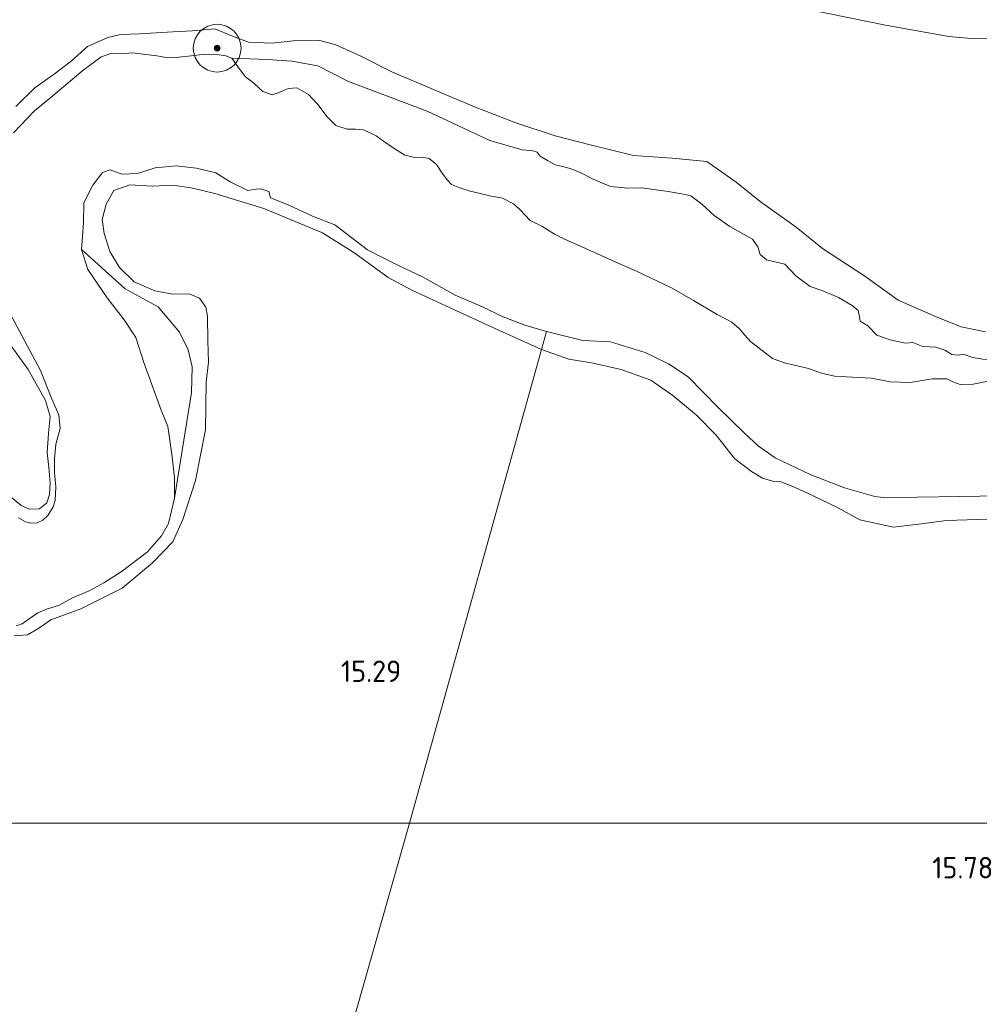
# Model space of a CAD drawing. Extents: x 196936 to 200438, y 361224 to 364196.
# Tile 185 of 256: x 198955 to 199035, y 362485 to 362567. Entities that reach past the tile are written whole.
import ezdxf
from ezdxf.enums import TextEntityAlignment as Align

# ---------------------------------------------------------------- set-up
doc = ezdxf.new("R2010")
doc.units = 0
for name, color, linetype, lineweight in [('B-ME-GR-BOOM-S', 90, 'Continuous', 25), ('B-ME-GR-BOUWLAND_AKKERBOUW-GV', 80, 'Continuous', 13), ('B-ME-GR-GRAS-GV', 60, 'Continuous', 13), ('B-ME-GR-MOERAS-GV', 120, 'Continuous', 13), ('B-ME-GW-TALUD_KRUIN-G', 90, 'Continuous', 18), ('B-ME-GW-TALUD_TEEN-G', 90, 'Continuous', 18), ('B-ME-IE-TERREINAFSCHEIDING_KUNSTMATIG_HEKWERK-G', 20, 'IE-TERREINAFSCHEIDING-KUNSTMATIG', 18), ('B-ME-OG-HOOGTEPUNT-S', 7, 'Continuous', 25), ('B-ME-OG-WATER_BEEK-GV', 150, 'Continuous', 18), ('B-ME-VH-VERHARDING_HALFVERHARDING-GV', 252, 'Continuous', 18)]:
    doc.layers.add(name, color=color, linetype=linetype, lineweight=lineweight)
doc.styles.add('NLCS-ISO-ANNOTATIVE-T18', font='NLCS-ISO.ttf', dxfattribs={"height": 1.8})
doc.linetypes.add('IE-TERREINAFSCHEIDING-KUNSTMATIG', pattern='A,4,[82,NLCS.SHX,S=0.75,R=90,X=0,Y=0],4,-2', length=10)

# ---------------------------------------------------------------- blocks, each defined once
blk = doc.blocks.new('SAL-HOOGTELABEL-SO')
at = {"color": 0, "linetype": 'ByBlock', "lineweight": -2, "style": 'NLCS-ISO-ANNOTATIVE-T18'}
blk.add_attdef('HOOGTE', text='', height=1.8, dxfattribs=at).set_placement((2.788, 0), align=Align.RIGHT)
blk = doc.blocks.new('SGR-BOOM_01-SO')
at = {"linetype": 'ByBlock', "lineweight": 18}
h = blk.add_hatch(color=0, dxfattribs=at)
h.dxf.hatch_style = 1
edge = h.paths.add_edge_path()
edge.add_arc((0, 0), 0.25, 0, 360)
at = {"color": 0, "linetype": 'ByBlock', "lineweight": 18}
for radius in [2, 0.25]:
    blk.add_circle((0, 0), radius, dxfattribs=at)

msp = doc.modelspace()

# ---------------------------------------------------------------- linework, layer by layer
at = {"layer": 'B-ME-GR-BOUWLAND_AKKERBOUW-GV'}
for points in [[(198954.206, 362515.704, 15.411), (198955.306, 362515.779, 15.421), (198956.178, 362516.284, 15.421), (198957.266, 362517.039, 15.396), (198959.764, 362517.959, 15.388), (198963.231, 362519.698, 15.365), (198965.777, 362521.805, 15.375), (198967.472, 362523.555, 15.365), (198968.322, 362525.435, 15.337), (198969.391, 362528.712, 15.241), (198970.213, 362532.948, 15.147), (198970.28, 362536.936, 15.047), (198970.469, 362538.612, 14.985), (198970.416, 362540.4, 14.959), (198970.396, 362542.45, 14.925), (198970.24, 362543.233, 14.859), (198969.703, 362543.978, 14.813), (198968.85, 362544.346, 14.733), (198967.492, 362544.32, 14.694), (198965.971, 362544.588, 14.633), (198964.238, 362545.349, 14.607), (198963.003, 362546.542, 14.554), (198962.198, 362547.895, 14.576), (198961.731, 362549.383, 14.587), (198961.576, 362550.571, 14.587), (198961.899, 362551.841, 14.597), (198962.547, 362552.995, 14.618), (198963.887, 362553.482, 14.662), (198965.762, 362553.344, 14.671), (198967.474, 362553.433, 14.677), (198969.011, 362553.229, 14.661), (198971.004, 362552.756, 14.787), (198975.106, 362551.477, 14.875), (198980.001, 362549.457, 14.956), (198982.712, 362547.754, 14.969), (198985.501, 362545.694, 14.929), (198987.483, 362544.649, 14.92), (198989.617, 362543.668, 14.92), (198993.669, 362541.793, 15.033), (198998.356, 362539.684, 15.218), (198987.779, 362501.699, 15.35), (198987.2967, 362500, 15.3494), (198872.6154, 362500, 15.1478)], [(198872.6154, 362500, 15.1478), (198987.2967, 362500, 15.3494), (198978.316, 362468.361, 15.338), (198970.469, 362439.516, 15.076), (198962.537, 362412.715, 15.043), (198956.278, 362391.042, 15.006), (198954.948, 362386.152, 14.937), (198966.802, 362383.728, 15.343), (198980.894, 362381.104, 15.74), (198990.543, 362379.358, 16.446), (198999.924, 362377.665, 16.861), (199011.263, 362375.688, 16.882), (199018.434, 362374.235, 16.802), (199018.232, 362368.949, 16.989), (199016.009, 362368.907, 16.953), (199011.729, 362369.353, 17.038), (198989.176, 362373.984, 16.488), (198983.72, 362374.928, 16.153), (198965.586, 362378.044, 15.538), (198952.684, 362380.304, 14.927)]]:
    msp.add_polyline3d(points, dxfattribs=at)
at = {"layer": 'B-ME-GR-GRAS-GV'}
for points in [[(198954.616, 362581.916, 15.662), (198955.078, 362582.054, 15.691), (198955.491, 362582.151, 15.705), (198956.1, 362582.226, 15.719), (198957.536, 362582.236, 15.764), (198958.983, 362582.122, 15.796), (198961.497, 362581.676, 15.832), (198968.48, 362580.261, 15.774), (198975.424, 362579.018, 15.756), (198977.89, 362578.598, 15.699), (198980.093, 362578.094, 15.602), (198984.332, 362577.236, 15.593), (198991.21, 362575.509, 15.876), (198994.869, 362574.604, 16.06), (198999.575, 362573.171, 16.165), (199005.216, 362571.749, 16.228), (199010.371, 362570.326, 16.118), (199017.159, 362568.837, 15.921), (199020.853, 362568.127, 15.937), (199027.176, 362566.835, 15.875), (199032.463, 362565.893, 15.715), (199034.646, 362565.692, 15.668), (199036.025, 362565.744, 15.64)], [(198954.324, 362560.02, 16.048), (198955.917, 362561.608, 16.054), (198957.655, 362562.831, 16.037), (198958.986, 362563.861, 16.045), (198960.333, 362565.065, 16.048), (198962.041, 362565.82, 15.962), (198963.084, 362566.061, 15.991), (198964.677, 362566.131, 15.999), (198967.481, 362566.282, 15.852), (198969.109, 362566.373, 15.864), (198970.997, 362566.548, 15.754), (198972.477, 362565.934, 15.682), (198973.83, 362565.412, 15.622), (198975.801, 362565.327, 15.622), (198977.549, 362565.537, 15.489), (198979.786, 362565.564, 15.472), (198981.119, 362565.195, 15.512), (198983.178, 362564.286, 15.478), (198985.863, 362562.92, 15.478), (198992.737, 362560.014, 15.829), (198996.198, 362558.659, 15.777), (198999.493, 362557.584, 15.841), (199002.419, 362556.811, 15.985), (199006.057, 362555.917, 16.031), (199009.306, 362555.716, 16.117), (199012.205, 362555.425, 16.146), (199014.652, 362553.704, 16.149), (199016.673, 362552.06, 16.192), (199019.67, 362549.931, 16.048), (199021.893, 362548.148, 16.022), (199025.435, 362545.821, 15.927), (199028.223, 362543.804, 15.89), (199031.356, 362542.443, 15.907), (199033.512, 362541.569, 15.985), (199035.551, 362541.17, 15.904)], [(199035.551, 362541.17, 15.904), (199033.512, 362541.569, 15.985), (199031.356, 362542.443, 15.907), (199028.223, 362543.804, 15.89), (199025.435, 362545.821, 15.927), (199021.893, 362548.148, 16.022), (199019.67, 362549.931, 16.048), (199016.673, 362552.06, 16.192), (199014.652, 362553.704, 16.149), (199012.205, 362555.425, 16.146), (199009.306, 362555.716, 16.117), (199006.057, 362555.917, 16.031), (199002.419, 362556.811, 15.985), (198999.493, 362557.584, 15.841), (198996.198, 362558.659, 15.777), (198992.737, 362560.014, 15.829), (198985.863, 362562.92, 15.478), (198983.178, 362564.286, 15.478), (198981.119, 362565.195, 15.512), (198979.786, 362565.564, 15.472), (198977.549, 362565.537, 15.489), (198975.801, 362565.327, 15.622), (198973.83, 362565.412, 15.622), (198972.477, 362565.934, 15.682), (198970.997, 362566.548, 15.754), (198969.109, 362566.373, 15.864), (198967.481, 362566.282, 15.852), (198964.677, 362566.131, 15.999), (198963.084, 362566.061, 15.991), (198962.041, 362565.82, 15.962), (198960.333, 362565.065, 16.048), (198958.986, 362563.861, 16.045), (198957.655, 362562.831, 16.037), (198955.917, 362561.608, 16.054), (198954.324, 362560.02, 16.048)], [(199035.86, 362538.774, 14.494), (199034.437, 362539.009, 14.494), (199033.688, 362539.275, 14.494), (199033.248, 362539.212, 14.494), (199032.719, 362539.271, 14.494), (199032.141, 362539.615, 14.494), (199031.388, 362539.866, 14.494), (199030.303, 362539.915, 14.494), (199029.444, 362540.254, 14.494), (199028.84, 362540.196, 14.494), (199027.566, 362540.482, 14.494), (199026.442, 362540.881, 14.494), (199025.693, 362541.653, 14.494), (199025.04, 362542.061, 14.494), (199024.983, 362542.401, 14.494), (199024.862, 362542.938, 14.494), (199024.377, 362543.349, 14.494), (199023.232, 362544.026, 14.494), (199021.912, 362544.603, 14.494), (199020.864, 362544.945, 14.494), (199019.662, 362545.84, 14.494), (199018.745, 362546.814, 14.494), (199017.208, 362547.197, 14.494), (199016.666, 362547.622, 14.494), (199016.46, 362548.272, 14.494), (199016.033, 362548.91, 14.494), (199014.124, 362549.97, 14.494), (199012.812, 362550.908, 14.494), (199011.777, 362551.837, 14.494), (199010.859, 362552.539, 14.494), (199010.111, 362552.721, 14.494), (199008.958, 362552.916, 14.494), (199006.749, 362553.212, 14.492), (199005.588, 362553.197, 14.492), (199004.12, 362553.343, 14.491), (199002.675, 362553.937, 14.488), (199001.6, 362554.498, 14.488), (199000.838, 362554.805, 14.488), (199000.103, 362555.007, 14.488), (198999.509, 362555.142, 14.487), (198998.865, 362555.495, 14.487), (198998.239, 362555.858, 14.487), (198997.984, 362556.195, 14.487), (198997.628, 362556.308, 14.486), (198996.742, 362556.397, 14.486), (198994.029, 362557.177, 14.488), (198988.768, 362559.633, 14.485), (198982.193, 362562.12, 14.487), (198979.624, 362563.438, 14.487), (198977.456, 362563.837, 14.487), (198975.401, 362563.966, 14.487), (198972.408, 362564.091, 14.45), (198971.913, 362564.284, 14.45), (198971.152, 362564.396, 14.45), (198970.164, 362564.416, 14.45), (198969.026, 362564.27, 14.45), (198967.977, 362564.156, 14.45), (198967.094, 362564.108, 14.45), (198966.145, 362564.281, 14.45), (198964.995, 362564.41, 14.45), (198964.113, 362564.525, 14.45), (198963.157, 362564.455, 14.45), (198962.278, 362564.474, 14.45), (198961.484, 362564.187, 14.45), (198959.932, 362563.057, 14.45), (198957.11, 362560.674, 14.45), (198955.904, 362559.674, 14.45), (198954.145, 362557.836, 14.45)], [(198954.348, 362516.529, 14.45), (198954.87, 362516.708, 14.45), (198955.45, 362517.111, 14.45), (198956.163, 362517.609, 14.45), (198956.906, 362517.933, 14.45), (198957.916, 362518.227, 14.45), (198959.069, 362518.87, 14.45), (198960.486, 362519.463, 14.45), (198961.704, 362520.144, 14.45), (198963.161, 362521.04, 14.45), (198965.349, 362522.722, 14.45), (198966.535, 362524.071, 14.45), (198967.108, 362525.1, 14.45), (198967.63, 362527.223, 14.45), (198969.046, 362536.07, 14.45), (198969.097, 362538.224, 14.478), (198968.776, 362539.652, 14.492), (198968.035, 362541.135, 14.492), (198966.25, 362543.261, 14.431), (198963.491, 362544.762, 14.389), (198959.84, 362548.039, 14.45), (198959.991, 362550.294, 14.45), (198960.027, 362551.953, 14.45), (198960.77, 362553.434, 14.45), (198961.589, 362554.491, 14.45), (198962.237, 362554.73, 14.45), (198963.223, 362554.352, 14.45), (198964.525, 362554.424, 14.45), (198966.001, 362554.893, 14.45), (198967.748, 362555.054, 14.45), (198969.476, 362554.854, 14.45), (198971.087, 362554.481, 14.45), (198972.288, 362553.718, 14.45), (198973.772, 362552.992, 14.45), (198974.458, 362553.093, 14.45), (198974.838, 362553.143, 14.45), (198975.514, 362552.917, 14.45), (198975.671, 362552.381, 14.45), (198977.135, 362551.789, 14.45), (198979.171, 362550.85, 14.45), (198981.057, 362550.115, 14.45), (198983.774, 362548.03, 14.45), (198985.108, 362547.361, 14.45), (198986.438, 362546.675, 14.45), (198988.392, 362545.775, 14.45), (198991.115, 362544.221, 14.45), (198993.483, 362543.216, 14.45), (198995.015, 362542.46, 14.45), (198996.969, 362541.707, 14.45), (198998.783, 362541.181, 14.45), (198998.356, 362539.684, 15.218), (198993.669, 362541.793, 15.033), (198989.617, 362543.668, 14.92), (198987.483, 362544.649, 14.92), (198985.501, 362545.694, 14.929), (198982.712, 362547.754, 14.969), (198980.001, 362549.457, 14.956), (198975.106, 362551.477, 14.875), (198971.004, 362552.756, 14.787), (198969.011, 362553.229, 14.661), (198967.474, 362553.433, 14.677), (198965.762, 362553.344, 14.671), (198963.887, 362553.482, 14.662), (198962.547, 362552.995, 14.618), (198961.899, 362551.841, 14.597), (198961.576, 362550.571, 14.587), (198961.731, 362549.383, 14.587), (198962.198, 362547.895, 14.576), (198963.003, 362546.542, 14.554), (198964.238, 362545.349, 14.607), (198965.971, 362544.588, 14.633), (198967.492, 362544.32, 14.694), (198968.85, 362544.346, 14.733), (198969.703, 362543.978, 14.813), (198970.24, 362543.233, 14.859), (198970.396, 362542.45, 14.925), (198970.416, 362540.4, 14.959), (198970.469, 362538.612, 14.985), (198970.28, 362536.936, 15.047), (198970.213, 362532.948, 15.147), (198969.391, 362528.712, 15.241), (198968.322, 362525.435, 15.337), (198967.472, 362523.555, 15.365), (198965.777, 362521.805, 15.375), (198963.231, 362519.698, 15.365), (198959.764, 362517.959, 15.388), (198957.266, 362517.039, 15.396), (198956.178, 362516.284, 15.421), (198955.306, 362515.779, 15.421), (198954.206, 362515.704, 15.411)], [(198953.771, 362542.821, 14.45), (198956.39, 362537.926, 14.45), (198957.325, 362535.608, 14.45), (198957.933, 362534.202, 14.45), (198958.05, 362533.057, 14.45), (198957.69, 362531.748, 14.45), (198957.558, 362530.53, 14.45), (198957.569, 362529.344, 14.45), (198957.693, 362528.171, 14.45), (198957.634, 362527.029, 14.45), (198957.456, 362526.49, 14.45), (198957.019, 362525.785, 14.45), (198956.592, 362525.39, 14.45), (198956.115, 362525.171, 14.45), (198955.587, 362525.129, 14.45), (198955.153, 362525.239, 14.45), (198954.556, 362525.567, 14.45)], [(198953.955, 362527.319, 14.844), (198954.784, 362526.603, 14.806), (198955.482, 362526.307, 14.835), (198956.321, 362526.331, 14.861), (198956.924, 362526.832, 14.884), (198957.164, 362527.544, 14.884), (198957.196, 362528.488, 14.907), (198957.089, 362529.823, 14.936), (198956.947, 362531.019, 14.942), (198957.072, 362532.682, 15.011), (198957.217, 362534.072, 14.962), (198956.81, 362535.395, 15.097), (198955.359, 362537.993, 15.504), (198952.738, 362541.603, 15.737)], [(198952.738, 362541.603, 15.737), (198955.359, 362537.993, 15.504), (198956.81, 362535.395, 15.097), (198957.217, 362534.072, 14.962), (198957.072, 362532.682, 15.011), (198956.947, 362531.019, 14.942), (198957.089, 362529.823, 14.936), (198957.196, 362528.488, 14.907), (198957.164, 362527.544, 14.884), (198956.924, 362526.832, 14.884), (198956.321, 362526.331, 14.861), (198955.482, 362526.307, 14.835), (198954.784, 362526.603, 14.806), (198953.955, 362527.319, 14.844)], [(199035.741, 362525.461, 15.126), (199032.269, 362525.363, 15.221), (199029.94, 362525.042, 15.3), (199027.829, 362524.784, 15.331), (199025.015, 362525.414, 15.337), (199023.084, 362526.462, 15.381), (199020.57, 362527.676, 15.411), (199019.345, 362528.24, 15.414), (199018.405, 362528.598, 15.434), (199017.801, 362528.616, 15.485), (199016.86, 362528.905, 15.503), (199015.933, 362529.445, 15.465), (199014.535, 362530.527, 15.478), (199012.993, 362532.507, 15.509), (199011.339, 362534.178, 15.493), (199009.343, 362535.834, 15.458), (199007.504, 362537.113, 15.437), (199005.041, 362537.992, 15.46), (199002.532, 362538.562, 15.301), (199000.65, 362538.871, 15.25), (198998.356, 362539.684, 15.218), (198998.783, 362541.181, 14.45), (199001.815, 362540.421, 14.45), (199004.134, 362540.308, 14.45), (199007.046, 362539.422, 14.45), (199008.991, 362538.488, 14.45), (199010.634, 362537.373, 14.45), (199013.138, 362534.811, 14.45), (199015.363, 362532.669, 14.45), (199016.538, 362531.569, 14.45), (199017.921, 362530.599, 14.45), (199020.844, 362529.196, 14.45), (199023.736, 362528.089, 14.45), (199026.276, 362527.356, 14.45), (199026.96, 362527.266, 14.45), (199029.849, 362527.31, 14.45), (199033.397, 362527.375, 14.45), (199041.719, 362527.49, 14.45)], [(199205.6097, 362500, 14.6727), (198987.2967, 362500, 15.3494), (198987.779, 362501.699, 15.35), (198998.356, 362539.684, 15.218), (199000.65, 362538.871, 15.25), (199002.532, 362538.562, 15.301), (199005.041, 362537.992, 15.46), (199007.504, 362537.113, 15.437), (199009.343, 362535.834, 15.458), (199011.339, 362534.178, 15.493), (199012.993, 362532.507, 15.509), (199014.535, 362530.527, 15.478), (199015.933, 362529.445, 15.465), (199016.86, 362528.905, 15.503), (199017.801, 362528.616, 15.485), (199018.405, 362528.598, 15.434), (199019.345, 362528.24, 15.414), (199020.57, 362527.676, 15.411), (199023.084, 362526.462, 15.381), (199025.015, 362525.414, 15.337), (199027.829, 362524.784, 15.331), (199029.94, 362525.042, 15.3), (199032.269, 362525.363, 15.221), (199035.741, 362525.461, 15.126)], [(198978.316, 362468.361, 15.338), (198987.2967, 362500, 15.3494), (199205.6097, 362500, 14.6727), (199205.24, 362498.964, 14.674), (199202.986, 362495.345, 14.71), (199201.056, 362493.537, 14.72), (199198.483, 362491.791, 14.716), (199193.391, 362488.91, 14.757), (199190.416, 362487.909, 14.762), (199187.823, 362487.08, 14.792), (199185.994, 362486.666, 14.751), (199184.395, 362486.362, 14.749), (199182.409, 362486.191, 14.751), (199180.716, 362486.249, 14.748), (199178.403, 362485.789, 14.754), (199176.018, 362485.584, 14.756), (199172.752, 362485.433, 14.736), (199170.333, 362485.355, 14.723), (199168.704, 362485.397, 14.713), (199167.348, 362485.049, 14.71), (199165.531, 362484.615, 14.71)]]:
    msp.add_polyline3d(points, dxfattribs=at)
at = {"layer": 'B-ME-GR-MOERAS-GV'}
msp.add_polyline3d([(199036.466, 362537.169, 14.45), (199034.505, 362536.783, 14.45), (199033.421, 362536.745, 14.45), (199032.811, 362536.968, 14.45), (199032.301, 362537.207, 14.45), (199031.083, 362537.231, 14.45), (199029.234, 362536.911, 14.45), (199027.562, 362536.969, 14.45), (199025.996, 362537.285, 14.45), (199023.861, 362537.392, 14.45), (199022.896, 362537.447, 14.45), (199021.8, 362537.685, 14.45), (199020.708, 362538.098, 14.45), (199019.667, 362538.335, 14.45), (199018.674, 362538.547, 14.45), (199017.697, 362538.931, 14.45), (199015.867, 362540.348, 14.45), (199015.386, 362540.864, 14.45), (199014.925, 362541.403, 14.45), (199014.291, 362541.959, 14.45), (199013.065, 362542.596, 14.45), (199011.085, 362543.793, 14.45), (199009.244, 362544.846, 14.45), (199006.308, 362546.244, 14.45), (199004.591, 362546.98, 14.45), (199002.727, 362547.834, 14.45), (199000.295, 362548.914, 14.45), (198999.453, 362549.346, 14.45), (198998.397, 362550.008, 14.45), (198997.405, 362550.492, 14.45), (198996.532, 362551.393, 14.45), (198996.013, 362551.865, 14.45), (198995.091, 362552.358, 14.45), (198994.036, 362552.544, 14.45), (198993.215, 362552.739, 14.45), (198992.385, 362552.95, 14.45), (198991.504, 362553.228, 14.45), (198990.827, 362553.509, 14.45), (198990.448, 362553.891, 14.45), (198990.095, 362554.375, 14.45), (198989.561, 362555.164, 14.45), (198988.942, 362555.674, 14.45), (198988.361, 362555.795, 14.45), (198987.754, 362555.759, 14.45), (198986.907, 362555.96, 14.45), (198985.922, 362556.578, 14.45), (198985.112, 362557.137, 14.45), (198984.519, 362557.587, 14.45), (198983.45, 362558.09, 14.45), (198982.769, 362558.14, 14.45), (198982.072, 362558.127, 14.45), (198981.133, 362558.447, 14.45), (198980.407, 362559.175, 14.45), (198979.634, 362560.201, 14.45), (198978.854, 362561.039, 14.45), (198977.852, 362561.592, 14.45), (198977.145, 362561.541, 14.45), (198976.303, 362561.17, 14.45), (198975.81, 362560.996, 14.45), (198975.025, 362561.277, 14.45), (198974.251, 362561.977, 14.45), (198973.556, 362562.507, 14.45), (198972.948, 362563.328, 14.45), (198972.408, 362564.091, 14.45), (198975.401, 362563.966, 14.487), (198977.456, 362563.837, 14.487), (198979.624, 362563.438, 14.487), (198982.193, 362562.12, 14.487), (198988.768, 362559.633, 14.485), (198994.029, 362557.177, 14.488), (198996.742, 362556.397, 14.486), (198997.628, 362556.308, 14.486), (198997.984, 362556.195, 14.487), (198998.239, 362555.858, 14.487), (198998.865, 362555.495, 14.487), (198999.509, 362555.142, 14.487), (199000.103, 362555.007, 14.488), (199000.838, 362554.805, 14.488), (199001.6, 362554.498, 14.488), (199002.675, 362553.937, 14.488), (199004.12, 362553.343, 14.491), (199005.588, 362553.197, 14.492), (199006.749, 362553.212, 14.492), (199008.958, 362552.916, 14.494), (199010.111, 362552.721, 14.494), (199010.859, 362552.539, 14.494), (199011.777, 362551.837, 14.494), (199012.812, 362550.908, 14.494), (199014.124, 362549.97, 14.494), (199016.033, 362548.91, 14.494), (199016.46, 362548.272, 14.494), (199016.666, 362547.622, 14.494), (199017.208, 362547.197, 14.494), (199018.745, 362546.814, 14.494), (199019.662, 362545.84, 14.494), (199020.864, 362544.945, 14.494), (199021.912, 362544.603, 14.494), (199023.232, 362544.026, 14.494), (199024.377, 362543.349, 14.494), (199024.862, 362542.938, 14.494), (199024.983, 362542.401, 14.494), (199025.04, 362542.061, 14.494), (199025.693, 362541.653, 14.494), (199026.442, 362540.881, 14.494), (199027.566, 362540.482, 14.494), (199028.84, 362540.196, 14.494), (199029.444, 362540.254, 14.494), (199030.303, 362539.915, 14.494), (199031.388, 362539.866, 14.494), (199032.141, 362539.615, 14.494), (199032.719, 362539.271, 14.494), (199033.248, 362539.212, 14.494), (199033.688, 362539.275, 14.494), (199034.437, 362539.009, 14.494), (199035.86, 362538.774, 14.494)], dxfattribs=at)
msp.add_polyline3d([(198969.046, 362536.07, 14.45), (198967.63, 362527.223, 14.45), (198967.623, 362528.931, 14.45), (198967.427, 362530.686, 14.45), (198967.062, 362533.219, 14.45), (198966.493, 362534.592, 14.45), (198965.841, 362536.427, 14.45), (198965.085, 362538.508, 14.45), (198964.374, 362540.688, 14.45), (198963.409, 362542.162, 14.45), (198961.972, 362544.013, 14.45), (198960.368, 362546.364, 14.45), (198959.84, 362548.039, 14.45), (198963.491, 362544.762, 14.389), (198966.25, 362543.261, 14.431), (198968.035, 362541.135, 14.492), (198968.776, 362539.652, 14.492), (198969.097, 362538.224, 14.478)], close=True, dxfattribs=at)
at = {"layer": 'B-ME-GW-TALUD_KRUIN-G'}
for points in [[(199035.551, 362541.17, 15.904), (199033.512, 362541.569, 15.985), (199031.356, 362542.443, 15.907), (199028.223, 362543.804, 15.89), (199025.435, 362545.821, 15.927), (199021.893, 362548.148, 16.022), (199019.67, 362549.931, 16.048), (199016.673, 362552.06, 16.192), (199014.652, 362553.704, 16.149), (199012.205, 362555.425, 16.146), (199009.306, 362555.716, 16.117), (199006.057, 362555.917, 16.031), (199002.419, 362556.811, 15.985), (198999.493, 362557.584, 15.841), (198996.198, 362558.659, 15.777), (198992.737, 362560.014, 15.829), (198985.863, 362562.92, 15.478), (198983.178, 362564.286, 15.478), (198981.119, 362565.195, 15.512), (198979.786, 362565.564, 15.472), (198977.549, 362565.537, 15.489), (198975.801, 362565.327, 15.622), (198973.83, 362565.412, 15.622), (198972.477, 362565.934, 15.682), (198970.997, 362566.548, 15.754), (198969.109, 362566.373, 15.864), (198967.481, 362566.282, 15.852), (198964.677, 362566.131, 15.999), (198963.084, 362566.061, 15.991), (198962.041, 362565.82, 15.962), (198960.333, 362565.065, 16.048), (198958.986, 362563.861, 16.045), (198957.655, 362562.831, 16.037), (198955.917, 362561.608, 16.054), (198954.324, 362560.02, 16.048)], [(198954.206, 362515.704, 15.411), (198955.306, 362515.779, 15.421), (198956.178, 362516.284, 15.421), (198957.266, 362517.039, 15.396), (198959.764, 362517.959, 15.388), (198963.231, 362519.698, 15.365), (198965.777, 362521.805, 15.375), (198967.472, 362523.555, 15.365), (198968.322, 362525.435, 15.337), (198969.391, 362528.712, 15.241), (198970.213, 362532.948, 15.147), (198970.28, 362536.936, 15.047), (198970.469, 362538.612, 14.985), (198970.416, 362540.4, 14.959), (198970.396, 362542.45, 14.925), (198970.24, 362543.233, 14.859), (198969.703, 362543.978, 14.813), (198968.85, 362544.346, 14.733), (198967.492, 362544.32, 14.694), (198965.971, 362544.588, 14.633), (198964.238, 362545.349, 14.607), (198963.003, 362546.542, 14.554), (198962.198, 362547.895, 14.576), (198961.731, 362549.383, 14.587), (198961.576, 362550.571, 14.587), (198961.899, 362551.841, 14.597), (198962.547, 362552.995, 14.618), (198963.887, 362553.482, 14.662), (198965.762, 362553.344, 14.671), (198967.474, 362553.433, 14.677), (198969.011, 362553.229, 14.661), (198971.004, 362552.756, 14.787), (198975.106, 362551.477, 14.875), (198980.001, 362549.457, 14.956), (198982.712, 362547.754, 14.969), (198985.501, 362545.694, 14.929), (198987.483, 362544.649, 14.92), (198989.617, 362543.668, 14.92), (198993.669, 362541.793, 15.033), (198998.356, 362539.684, 15.218)], [(198952.738, 362541.603, 15.737), (198955.359, 362537.993, 15.504), (198956.81, 362535.395, 15.097), (198957.217, 362534.072, 14.962), (198957.072, 362532.682, 15.011), (198956.947, 362531.019, 14.942)], [(198998.356, 362539.684, 15.218), (199000.65, 362538.871, 15.25), (199002.532, 362538.562, 15.301), (199005.041, 362537.992, 15.46), (199007.504, 362537.113, 15.437), (199009.343, 362535.834, 15.458), (199011.339, 362534.178, 15.493), (199012.993, 362532.507, 15.509), (199014.535, 362530.527, 15.478), (199015.933, 362529.445, 15.465), (199016.86, 362528.905, 15.503), (199017.801, 362528.616, 15.485), (199018.405, 362528.598, 15.434), (199019.345, 362528.24, 15.414), (199020.57, 362527.676, 15.411), (199023.084, 362526.462, 15.381), (199025.015, 362525.414, 15.337), (199027.829, 362524.784, 15.331), (199029.94, 362525.042, 15.3), (199032.269, 362525.363, 15.221), (199035.741, 362525.461, 15.126)], [(198956.947, 362531.019, 14.942), (198957.089, 362529.823, 14.936), (198957.196, 362528.488, 14.907), (198957.164, 362527.544, 14.884), (198956.924, 362526.832, 14.884), (198956.321, 362526.331, 14.861), (198955.482, 362526.307, 14.835), (198954.784, 362526.603, 14.806), (198953.955, 362527.319, 14.844)]]:
    msp.add_polyline3d(points, dxfattribs=at)
at = {"layer": 'B-ME-GW-TALUD_TEEN-G'}
for points in [[(198972.408, 362564.091, 14.45), (198975.401, 362563.966, 14.487), (198977.456, 362563.837, 14.487), (198979.624, 362563.438, 14.487), (198982.193, 362562.12, 14.487), (198988.768, 362559.633, 14.485), (198994.029, 362557.177, 14.488), (198996.742, 362556.397, 14.486), (198997.628, 362556.308, 14.486), (198997.984, 362556.195, 14.487), (198998.239, 362555.858, 14.487), (198998.865, 362555.495, 14.487), (198999.509, 362555.142, 14.487), (199000.103, 362555.007, 14.488), (199000.838, 362554.805, 14.488), (199001.6, 362554.498, 14.488), (199002.675, 362553.937, 14.488), (199004.12, 362553.343, 14.491), (199005.588, 362553.197, 14.492), (199006.749, 362553.212, 14.492), (199008.958, 362552.916, 14.494), (199010.111, 362552.721, 14.494), (199010.859, 362552.539, 14.494), (199011.777, 362551.837, 14.494), (199012.812, 362550.908, 14.494), (199014.124, 362549.97, 14.494), (199016.033, 362548.91, 14.494), (199016.46, 362548.272, 14.494), (199016.666, 362547.622, 14.494), (199017.208, 362547.197, 14.494), (199018.745, 362546.814, 14.494), (199019.662, 362545.84, 14.494), (199020.864, 362544.945, 14.494), (199021.912, 362544.603, 14.494), (199023.232, 362544.026, 14.494), (199024.377, 362543.349, 14.494), (199024.862, 362542.938, 14.494), (199024.983, 362542.401, 14.494), (199025.04, 362542.061, 14.494), (199025.693, 362541.653, 14.494), (199026.442, 362540.881, 14.494), (199027.566, 362540.482, 14.494), (199028.84, 362540.196, 14.494), (199029.444, 362540.254, 14.494), (199030.303, 362539.915, 14.494), (199031.388, 362539.866, 14.494), (199032.141, 362539.615, 14.494), (199032.719, 362539.271, 14.494), (199033.248, 362539.212, 14.494), (199033.688, 362539.275, 14.494), (199034.437, 362539.009, 14.494), (199035.86, 362538.774, 14.494)], [(198967.63, 362527.223, 14.45), (198969.046, 362536.07, 14.45), (198969.097, 362538.224, 14.478), (198968.776, 362539.652, 14.492), (198968.035, 362541.135, 14.492), (198966.25, 362543.261, 14.431), (198963.491, 362544.762, 14.389), (198959.84, 362548.039, 14.45)]]:
    msp.add_polyline3d(points, dxfattribs=at)
at = {"layer": 'B-ME-IE-TERREINAFSCHEIDING_KUNSTMATIG_HEKWERK-G'}
for points in [[(198987.2967, 362500, 15.3494), (198987.779, 362501.699, 15.35), (198998.356, 362539.684, 15.218), (198998.783, 362541.181, 14.45)], [(198956.278, 362391.042, 15.006), (198962.537, 362412.715, 15.043), (198970.469, 362439.516, 15.076), (198978.316, 362468.361, 15.338), (198987.2967, 362500, 15.3494)]]:
    msp.add_polyline3d(points, dxfattribs=at)
at = {"layer": 'B-ME-OG-WATER_BEEK-GV'}
for points in [[(198954.145, 362557.836, 14.45), (198955.904, 362559.674, 14.45), (198957.11, 362560.674, 14.45), (198959.932, 362563.057, 14.45), (198961.484, 362564.187, 14.45), (198962.278, 362564.474, 14.45), (198963.157, 362564.455, 14.45), (198964.113, 362564.525, 14.45), (198964.995, 362564.41, 14.45), (198966.145, 362564.281, 14.45), (198967.094, 362564.108, 14.45), (198967.977, 362564.156, 14.45), (198969.026, 362564.27, 14.45), (198970.164, 362564.416, 14.45), (198971.152, 362564.396, 14.45), (198971.913, 362564.284, 14.45), (198972.408, 362564.091, 14.45), (198972.948, 362563.328, 14.45), (198973.556, 362562.507, 14.45), (198974.251, 362561.977, 14.45), (198975.025, 362561.277, 14.45), (198975.81, 362560.996, 14.45), (198976.303, 362561.17, 14.45), (198977.145, 362561.541, 14.45), (198977.852, 362561.592, 14.45), (198978.854, 362561.039, 14.45), (198979.634, 362560.201, 14.45), (198980.407, 362559.175, 14.45), (198981.133, 362558.447, 14.45), (198982.072, 362558.127, 14.45), (198982.769, 362558.14, 14.45), (198983.45, 362558.09, 14.45), (198984.519, 362557.587, 14.45), (198985.112, 362557.137, 14.45), (198985.922, 362556.578, 14.45), (198986.907, 362555.96, 14.45), (198987.754, 362555.759, 14.45), (198988.361, 362555.795, 14.45), (198988.942, 362555.674, 14.45), (198989.561, 362555.164, 14.45), (198990.095, 362554.375, 14.45), (198990.448, 362553.891, 14.45), (198990.827, 362553.509, 14.45), (198991.504, 362553.228, 14.45), (198992.385, 362552.95, 14.45), (198993.215, 362552.739, 14.45), (198994.036, 362552.544, 14.45), (198995.091, 362552.358, 14.45), (198996.013, 362551.865, 14.45), (198996.532, 362551.393, 14.45), (198997.405, 362550.492, 14.45), (198998.397, 362550.008, 14.45), (198999.453, 362549.346, 14.45), (199000.295, 362548.914, 14.45), (199002.727, 362547.834, 14.45), (199004.591, 362546.98, 14.45), (199006.308, 362546.244, 14.45), (199009.244, 362544.846, 14.45), (199011.085, 362543.793, 14.45), (199013.065, 362542.596, 14.45), (199014.291, 362541.959, 14.45), (199014.925, 362541.403, 14.45), (199015.386, 362540.864, 14.45), (199015.867, 362540.348, 14.45), (199017.697, 362538.931, 14.45), (199018.674, 362538.547, 14.45), (199019.667, 362538.335, 14.45), (199020.708, 362538.098, 14.45), (199021.8, 362537.685, 14.45), (199022.896, 362537.447, 14.45), (199023.861, 362537.392, 14.45), (199025.996, 362537.285, 14.45), (199027.562, 362536.969, 14.45), (199029.234, 362536.911, 14.45), (199031.083, 362537.231, 14.45), (199032.301, 362537.207, 14.45), (199032.811, 362536.968, 14.45), (199033.421, 362536.745, 14.45), (199034.505, 362536.783, 14.45), (199036.466, 362537.169, 14.45)], [(199041.719, 362527.49, 14.45), (199033.397, 362527.375, 14.45), (199029.849, 362527.31, 14.45), (199026.96, 362527.266, 14.45), (199026.276, 362527.356, 14.45), (199023.736, 362528.089, 14.45), (199020.844, 362529.196, 14.45), (199017.921, 362530.599, 14.45), (199016.538, 362531.569, 14.45), (199015.363, 362532.669, 14.45), (199013.138, 362534.811, 14.45), (199010.634, 362537.373, 14.45), (199008.991, 362538.488, 14.45), (199007.046, 362539.422, 14.45), (199004.134, 362540.308, 14.45), (199001.815, 362540.421, 14.45), (198998.783, 362541.181, 14.45), (198996.969, 362541.707, 14.45), (198995.015, 362542.46, 14.45), (198993.483, 362543.216, 14.45), (198991.115, 362544.221, 14.45), (198988.392, 362545.775, 14.45), (198986.438, 362546.675, 14.45), (198985.108, 362547.361, 14.45), (198983.774, 362548.03, 14.45), (198981.057, 362550.115, 14.45), (198979.171, 362550.85, 14.45), (198977.135, 362551.789, 14.45), (198975.671, 362552.381, 14.45), (198975.514, 362552.917, 14.45), (198974.838, 362553.143, 14.45), (198974.458, 362553.093, 14.45), (198973.772, 362552.992, 14.45), (198972.288, 362553.718, 14.45), (198971.087, 362554.481, 14.45), (198969.476, 362554.854, 14.45), (198967.748, 362555.054, 14.45), (198966.001, 362554.893, 14.45), (198964.525, 362554.424, 14.45), (198963.223, 362554.352, 14.45), (198962.237, 362554.73, 14.45), (198961.589, 362554.491, 14.45), (198960.77, 362553.434, 14.45), (198960.027, 362551.953, 14.45), (198959.991, 362550.294, 14.45), (198959.84, 362548.039, 14.45), (198960.368, 362546.364, 14.45), (198961.972, 362544.013, 14.45), (198963.409, 362542.162, 14.45), (198964.374, 362540.688, 14.45), (198965.085, 362538.508, 14.45), (198965.841, 362536.427, 14.45), (198966.493, 362534.592, 14.45), (198967.062, 362533.219, 14.45), (198967.427, 362530.686, 14.45), (198967.623, 362528.931, 14.45), (198967.63, 362527.223, 14.45), (198967.108, 362525.1, 14.45), (198966.535, 362524.071, 14.45), (198965.349, 362522.722, 14.45), (198963.161, 362521.04, 14.45), (198961.704, 362520.144, 14.45), (198960.486, 362519.463, 14.45), (198959.069, 362518.87, 14.45), (198957.916, 362518.227, 14.45), (198956.906, 362517.933, 14.45), (198956.163, 362517.609, 14.45), (198955.45, 362517.111, 14.45), (198954.87, 362516.708, 14.45), (198954.348, 362516.529, 14.45)], [(198954.556, 362525.567, 14.45), (198955.153, 362525.239, 14.45), (198955.587, 362525.129, 14.45), (198956.115, 362525.171, 14.45), (198956.592, 362525.39, 14.45), (198957.019, 362525.785, 14.45), (198957.456, 362526.49, 14.45), (198957.634, 362527.029, 14.45), (198957.693, 362528.171, 14.45), (198957.569, 362529.344, 14.45), (198957.558, 362530.53, 14.45), (198957.69, 362531.748, 14.45), (198958.05, 362533.057, 14.45), (198957.933, 362534.202, 14.45), (198957.325, 362535.608, 14.45), (198956.39, 362537.926, 14.45), (198953.771, 362542.821, 14.45)]]:
    msp.add_polyline3d(points, dxfattribs=at)
at = {"layer": 'B-ME-VH-VERHARDING_HALFVERHARDING-GV'}
msp.add_polyline3d([(199036.025, 362565.744, 15.64), (199034.646, 362565.692, 15.668), (199032.463, 362565.893, 15.715), (199027.176, 362566.835, 15.875), (199020.853, 362568.127, 15.937), (199017.159, 362568.837, 15.921), (199010.371, 362570.326, 16.118), (199005.216, 362571.749, 16.228), (198999.575, 362573.171, 16.165), (198994.869, 362574.604, 16.06), (198991.21, 362575.509, 15.876), (198984.332, 362577.236, 15.593), (198980.093, 362578.094, 15.602), (198977.89, 362578.598, 15.699), (198975.424, 362579.018, 15.756), (198968.48, 362580.261, 15.774), (198961.497, 362581.676, 15.832), (198958.983, 362582.122, 15.796), (198957.536, 362582.236, 15.764), (198956.1, 362582.226, 15.719), (198955.491, 362582.151, 15.705), (198955.078, 362582.054, 15.691), (198954.616, 362581.916, 15.662)], dxfattribs=at)

# ---------------------------------------------------------------- block references
at = {"layer": 'B-ME-GR-BOOM-S'}
msp.add_blockref('SGR-BOOM_01-SO', (198971.193, 362564.917, 14.963), dxfattribs=at)
at = {"layer": 'B-ME-OG-HOOGTEPUNT-S'}
for p, values in [((198983.822, 362511.825, 15.288), {'HOOGTE': '15.29'}), ((199033.403, 362495.371, 15.779), {'HOOGTE': '15.78'})]:
    msp.add_blockref('SAL-HOOGTELABEL-SO', p, dxfattribs=at).add_auto_attribs(values)

doc.saveas('drawing.dxf')
